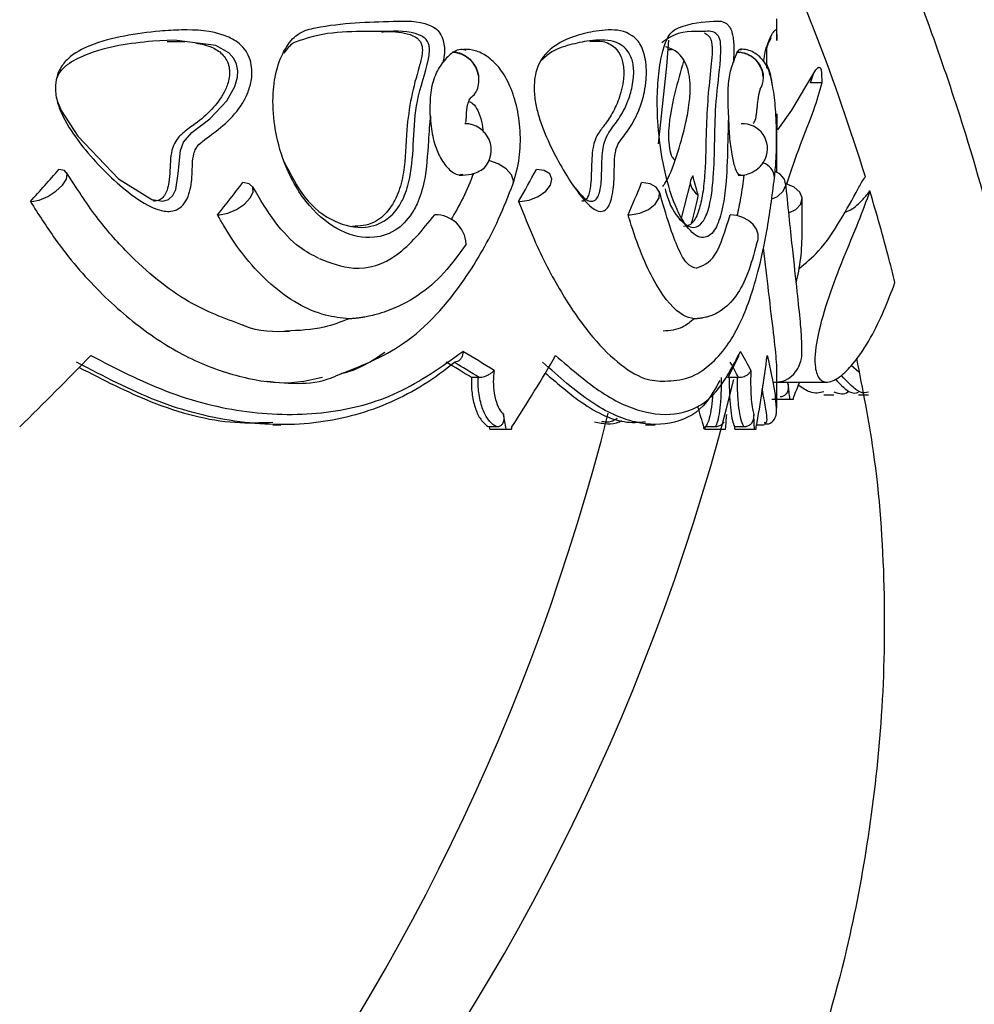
# Model space of a CAD drawing. Header units: millimetres. Extents: x 65 to 121, y 64 to 185.
# Tile 95 of 175: x 79.83 to 81.72, y 131.62 to 133.56. Entities that reach past the tile are written whole.
import ezdxf

# ---------------------------------------------------------------- set-up
doc = ezdxf.new("R2010")
doc.units = ezdxf.units.MM

msp = doc.modelspace()

# ---------------------------------------------------------------- linework, layer by layer
at = {"color": 7, "linetype": 'Continuous', "lineweight": 25}
for p, q in [((81.32689, 133.51754), (81.32689, 133.56038)), ((80.12565, 133.51598), (80.16012, 133.51569)), ((80.68922, 133.49504), (80.68839, 133.49451)), ((81.11276, 133.49981), (81.11957, 133.49981)), ((81.24862, 133.49504), (81.24832, 133.49451)), ((81.30792, 133.46966), (81.30779, 133.46991)), ((81.39303, 133.4345), (81.39945, 133.4522)), ((81.41593, 133.4345), (81.39303, 133.4345)), ((81.32689, 133.25808), (81.32689, 133.37308)), ((81.15644, 133.23683), (81.13751, 133.16481)), ((81.23065, 132.85282), (81.25295, 132.89711)), ((80.7386, 132.85369), (80.72511, 132.85369)), ((80.7386, 132.85369), (80.74044, 132.85365)), ((81.2495, 132.85369), (81.23324, 132.85369)), ((81.2495, 132.85369), (81.25167, 132.85365)), ((81.32689, 132.79349), (81.32689, 132.86171)), ((81.32689, 132.84466), (81.42557, 132.84466)), ((81.41972, 132.81994), (81.43942, 132.81994)), ((81.48793, 132.81994), (81.50779, 132.81994)), ((81.31684, 132.81117), (81.35285, 132.81117)), ((81.32396, 132.81263), (81.32599, 132.79349)), ((81.35285, 132.81117), (81.35985, 132.81117)), ((80.3339, 132.76081), (80.34966, 132.76081)), ((80.77619, 132.75641), (80.76063, 132.75641)), ((81.06795, 132.76081), (81.08717, 132.76081)), ((81.20544, 132.75641), (81.18576, 132.75641)), ((81.2222, 132.76518), (81.22292, 132.76593)), ((81.26286, 132.75641), (81.24411, 132.75641)), ((81.28713, 132.76081), (81.30187, 132.76081)), ((80.7614, 132.75204), (80.79349, 132.75204)), ((80.79349, 132.75204), (80.80434, 132.75204)), ((81.18541, 132.75204), (81.18347, 132.75204)), ((81.18541, 132.75204), (81.22598, 132.75204)), ((81.24433, 132.75204), (81.28299, 132.75204)), ((81.28299, 132.75204), (81.28615, 132.75204))]:
    msp.add_line(p, q, dxfattribs=at)
at = {"color": 1, "linetype": 'Continuous', "lineweight": 25}
for p, q in [((81.47373, 132.87806), (81.48859, 132.86471)), ((81.34725, 132.84466), (81.3495, 132.84012))]:
    msp.add_line(p, q, dxfattribs=at)
at = {"color": 7, "linetype": 'Continuous', "lineweight": 25, "flags": 128}
for points in [[(79.90915, 133.39727), (79.9162, 133.37976), (79.94905, 133.32897), (80.02947, 133.24538), (80.09501, 133.20436), (80.11704, 133.20125), (80.12787, 133.20459), (80.13643, 133.21223), (80.14237, 133.22408), (80.14735, 133.25603), (80.1516, 133.3011), (80.15766, 133.31736), (80.1741, 133.33644), (80.20955, 133.3637), (80.24315, 133.39862), (80.25895, 133.42704), (80.26395, 133.4456), (80.26457, 133.45809), (80.26225, 133.47093), (80.25683, 133.4823), (80.24686, 133.4935), (80.22132, 133.50767), (80.13896, 133.51846), (80.09708, 133.51647), (80.09708, 133.51647)], [(81.09382, 133.31421), (81.11001, 133.46719), (81.11422, 133.51842)], [(81.32893, 133.34173), (81.35673, 133.38036), (81.38422, 133.42714), (81.40406, 133.45978), (81.40647, 133.46256), (81.40862, 133.46432), (81.40959, 133.46478), (81.41049, 133.46494), (81.41132, 133.46479), (81.41208, 133.46431), (81.41285, 133.46337), (81.41353, 133.46198), (81.41413, 133.46012), (81.4152, 133.45374), (81.41593, 133.4345), (81.41593, 133.4345)], [(79.85772, 133.20053), (79.87311, 133.20349), (79.89012, 133.21067), (79.90625, 133.22102), (79.91911, 133.233), (79.9268, 133.24485), (79.92819, 133.25483), (79.92307, 133.26145), (79.91221, 133.26374)], [(80.82065, 133.20053), (80.83891, 133.20349), (80.8567, 133.21067), (80.87139, 133.22102), (80.88082, 133.233), (80.8836, 133.24485), (80.87932, 133.25483), (80.8686, 133.26145), (80.85303, 133.26374)], [(81.1616, 133.25104), (81.15865, 133.24675), (81.15691, 133.24209), (81.15643, 133.23716), (81.15722, 133.23211), (81.15925, 133.22706), (81.16249, 133.22214), (81.16684, 133.21747), (81.17219, 133.21318)], [(81.31675, 133.20512), (81.32817, 133.21067), (81.33966, 133.22102), (81.34453, 133.233), (81.34206, 133.24485), (81.33262, 133.25483), (81.32398, 133.25934)], [(80.22828, 133.17444), (80.24484, 133.17773), (80.26213, 133.18511), (80.27765, 133.19552), (80.28914, 133.20745), (80.29496, 133.21917), (80.29426, 133.22901), (80.28714, 133.23552), (80.27463, 133.23777)], [(81.03815, 133.17444), (81.0567, 133.17773), (81.07391, 133.18511), (81.08729, 133.19552), (81.09491, 133.20745), (81.09566, 133.21917), (81.08944, 133.22901), (81.07715, 133.23552), (81.06057, 133.23777)], [(81.35071, 133.17818), (81.36439, 133.18511), (81.37402, 133.19552), (81.37684, 133.20745), (81.37244, 133.21917), (81.36145, 133.22901), (81.34547, 133.23552), (81.34508, 133.23562)], [(81.28697, 133.11666), (81.29027, 133.126), (81.29025, 133.13599), (81.28691, 133.14596), (81.28049, 133.15523), (81.27141, 133.16318), (81.26029, 133.16927), (81.24789, 133.17309), (81.23503, 133.17438)]]:
    msp.add_lwpolyline(points, dxfattribs=at)
at = {"color": 1, "linetype": 'Continuous', "lineweight": 25, "flags": 128}
msp.add_lwpolyline([(80.80724, 133.23576), (80.80818, 133.24155), (80.80421, 133.25323), (80.79353, 133.26492), (80.77779, 133.27481), (80.76163, 133.28084)], dxfattribs=at)
at = {"color": 7, "linetype": 'Continuous', "lineweight": 25}
for centre, radius, start, end in [((80.68439, 133.4391), 0.05555, 8.14363, 85.86823), ((81.24863, 133.44263), 0.05188, 4.802, 90.3419), ((80.71211, 133.30185), 0.05202, 316.79218, 89.70515), ((81.25909, 133.30433), 0.04959, 337.28775, 92.60488), ((79.85584, 133.24063), 0.04014, 269.88577, 272.684), ((80.81823, 133.26657), 0.06609, 269.89988, 272.09223), ((80.2249, 133.22423), 0.04991, 269.90614, 273.88053), ((80.65439, 133.1143), 0.0601, 2.25521, 91.63195), ((81.03409, 133.2463), 0.07198, 269.89779, 273.23185), ((76.99001, 133.89468), 4.37867, 297.63882, 346.19047), ((76.74823, 133.85134), 4.37867, 298.83758, 345.88616)]:
    msp.add_arc(centre, radius, start, end, dxfattribs=at)
at = {"color": 1, "linetype": 'Continuous', "lineweight": 25}
msp.add_arc((81.28952, 133.24526), 0.03303, 3.42034, 71.86069, dxfattribs=at)
at = {"color": 7, "linetype": 'Continuous', "lineweight": 25}
for centre, major_axis, ratio, start_param, end_param in [((76.75189, 133.23211), (4.39126, 3.33215), 0.3851954, 5.1736561, 5.1905847), ((76.75189, 133.23211), (4.27631, 2.76004), 0.5891166, 5.4437435, 5.4606721), ((76.75189, 133.23211), (4.30805, -1.93047), 0.7338387, 0.543093, 0.5533127), ((76.75189, 133.20605), (4.34039, 3.20425), 0.4513537, 5.2526952, 5.2695898), ((76.75189, 133.20605), (4.27285, 2.46741), 0.6626557, 5.5579304, 5.574825), ((76.75189, 133.33104), (4.40675, 2.70016), 0.455272, 5.1797447, 5.2220482), ((76.75189, 133.08947), (4.57034, -0.89611), 0.2304837, 0.5437038, 0.5712607), ((76.75189, 133.33104), (4.42607, 1.80542), 0.6412888, 5.5450032, 5.5873067), ((76.75189, 133.08947), (4.57312, -0.46038), 0.285167, 0.178178, 0.2057349), ((76.75189, 133.33104), (4.5704, -0.27978), 0.7334752, 6.1947916, 6.2370951), ((76.75189, 133.06857), (4.53029, -0.8926), 0.2314203, 0.5486017, 0.5708186), ((76.74833, 133.07033), (4.55027, -0.89653), 0.2314203, 0.5479767, 0.5701253), ((76.75012, 133.07033), (4.55309, -0.46074), 0.2863938, 0.1823188, 0.2044675), ((76.99367, 134.90654), (-2.36126, 12.2175), 0.3207328, 4.4784563, 4.4808562), ((76.99367, 133.39017), (4.52839, 0.9109), 0.7150994, 5.8373151, 5.8460925), ((76.99367, 135.3895), (0.6587, 15.06698), 0.3004805, 4.5535684, 4.5538631), ((76.75189, 133.33104), (4.36315, -2.05402), 0.6020386, 0.4904489, 0.5021175), ((76.75189, 134.84741), (-3.04876, 12.21129), 0.2793409, 4.4707352, 4.4731351), ((76.75189, 134.84741), (0.20408, 12.24071), 0.3733807, 4.5465897, 4.5489896), ((76.75189, 134.84741), (-1.59626, 12.22815), 0.3506246, 4.4946261, 4.4970261), ((76.75189, 134.84741), (-3.0221, 12.10452), 0.2793409, 4.4692025, 4.4695686), ((76.75189, 135.33037), (1.52416, 15.06195), 0.2863938, 4.5694056, 4.5697003), ((76.75189, 135.33037), (-1.85719, 14.92766), 0.2771553, 4.5044328, 4.5047302), ((76.75189, 134.84741), (0.20229, 12.13369), 0.3733807, 4.545057, 4.5454231), ((76.75189, 134.84741), (-1.5823, 12.12124), 0.3506246, 4.4930935, 4.4934596), ((76.75189, 135.33037), (-0.19342, 15.06816), 0.3033488, 4.5365388, 4.5368335)]:
    msp.add_ellipse(centre, major_axis=major_axis, ratio=ratio, start_param=start_param, end_param=end_param, dxfattribs=at)
for points, knots in [([(81.60279, 131.12443), (81.62794, 131.18905), (81.68878, 131.34539), (81.76299, 131.6045), (81.82249, 131.89886), (81.8539, 132.19778), (81.85613, 132.49499), (81.82861, 132.785), (81.77589, 133.06471), (81.69158, 133.37245), (81.56764, 133.71489), (81.40303, 134.09664), (81.23908, 134.45751), (81.09782, 134.79565), (81.0076, 135.05363), (80.95671, 135.25711), (80.93268, 135.40111), (80.92332, 135.53909), (80.93231, 135.66846), (80.96157, 135.78441), (81.0126, 135.88025), (81.0812, 135.94881), (81.15979, 135.99148), (81.25189, 136.01442), (81.36569, 136.01326), (81.48634, 135.97839), (81.59131, 135.91999), (81.64345, 135.86333), (81.66567, 135.83918)], [0, 0, 0, 0, 0.0357041, 0.0863855, 0.1372444, 0.1878192, 0.2377743, 0.2866517, 0.3344975, 0.3818062, 0.4491496, 0.5215049, 0.5971564, 0.6551192, 0.7111926, 0.7373821, 0.7618632, 0.7850351, 0.8068491, 0.8269669, 0.8459628, 0.8646747, 0.8826438, 0.9014704, 0.9270564, 0.9562064, 0.9813377, 1, 1, 1, 1]), ([(81.4285, 127.84421), (81.47313, 127.90816), (81.59551, 128.0835), (81.74531, 128.39089), (81.88879, 128.75817), (82.002, 129.14168), (82.09639, 129.56497), (82.17412, 130.03162), (82.23712, 130.54313), (82.28583, 131.07364), (82.32444, 131.61423), (82.35535, 132.15024), (82.37749, 132.61443), (82.39289, 132.99332), (82.40256, 133.27484), (82.40971, 133.51959), (82.41112, 133.66897), (82.41174, 133.73456)], [0, 0, 0, 0, 0.0405971, 0.1113024, 0.173225, 0.2392201, 0.3106181, 0.3883159, 0.4730083, 0.5648055, 0.6507867, 0.7398868, 0.8291109, 0.8795201, 0.9265041, 0.9677273, 1, 1, 1, 1]), ([(81.94581, 133.73456), (81.94521, 133.67054), (81.94386, 133.52602), (81.93709, 133.29198), (81.92816, 133.02814), (81.91704, 132.74971), (81.90441, 132.46664), (81.88796, 132.13492), (81.86721, 131.76492), (81.84095, 131.36645), (81.80949, 130.96304), (81.77167, 130.56426), (81.72537, 130.17688), (81.67537, 129.84045), (81.6199, 129.53938), (81.57147, 129.31222), (81.53634, 129.18319), (81.52621, 129.14598)], [0, 0, 0, 0, 0.0415052, 0.093692, 0.1518016, 0.2126863, 0.2743932, 0.33556, 0.4281024, 0.5147795, 0.5946542, 0.6907328, 0.7748919, 0.8482452, 0.9121171, 0.9746536, 1, 1, 1, 1]), ([(81.53493, 127.73184), (81.57675, 127.7929), (81.67001, 127.9291), (81.79454, 128.15775), (81.93548, 128.46238), (82.06952, 128.83585), (82.18652, 129.27825), (82.2752, 129.73102), (82.34305, 130.19136), (82.38594, 130.57393), (82.41439, 130.87562), (82.43278, 131.09299), (82.44915, 131.30713), (82.46373, 131.5163), (82.47713, 131.72561), (82.49028, 131.94853), (82.50427, 132.20716), (82.51936, 132.51464), (82.53236, 132.81523), (82.54285, 133.08992), (82.55032, 133.31822), (82.55635, 133.53342), (82.55758, 133.67108), (82.55815, 133.73456)], [0, 0, 0, 0, 0.0376488, 0.0839662, 0.1303487, 0.2044741, 0.2787885, 0.3534231, 0.4283527, 0.5040261, 0.5394949, 0.5747497, 0.6093817, 0.6431954, 0.6759774, 0.710622, 0.7509781, 0.8009722, 0.85918, 0.8961482, 0.9335988, 0.9693784, 1, 1, 1, 1]), ([(81.50177, 133.24938), (81.47114, 133.34328), (81.42551, 133.48322), (81.36842, 133.61717), (81.34963, 133.66124)], [0, 0, 0, 0, 0.6710373, 1, 1, 1, 1]), ([(80.64401, 133.37083), (80.64268, 133.35389), (80.63927, 133.31031), (80.63613, 133.24815), (80.62223, 133.20384), (80.60525, 133.17088), (80.57788, 133.14109), (80.52829, 133.12438), (80.46708, 133.13735), (80.40364, 133.18681), (80.35772, 133.26297), (80.33585, 133.34386), (80.33225, 133.40999), (80.34081, 133.46523), (80.3591, 133.50748), (80.38638, 133.53589), (80.4606, 133.5529), (80.54672, 133.5548), (80.62328, 133.55734), (80.65347, 133.54269), (80.66283, 133.53364), (80.66897, 133.52089), (80.67175, 133.50758), (80.6721, 133.49136), (80.67016, 133.4808), (80.66899, 133.47448)], [0, 0, 0, 0, 0.0330522, 0.08502475, 0.11822764, 0.12956912, 0.17298542, 0.22826143, 0.30197446, 0.3764131, 0.45098471, 0.5022606, 0.54337899, 0.57652743, 0.60990506, 0.64019808, 0.67536727, 0.84598875, 0.93132507, 0.94568933, 0.96015807, 0.96937814, 0.97862914, 0.98719611, 1, 1, 1, 1]), ([(81.23171, 133.37083), (81.23119, 133.35389), (81.22987, 133.31031), (81.22866, 133.24815), (81.22319, 133.20384), (81.21639, 133.17088), (81.20522, 133.14109), (81.18406, 133.12438), (81.15644, 133.13735), (81.12621, 133.18681), (81.10337, 133.26297), (81.09227, 133.34386), (81.09043, 133.40999), (81.0948, 133.46523), (81.10403, 133.50748), (81.11761, 133.5359), (81.15378, 133.5529), (81.19279, 133.5548), (81.22375, 133.55734), (81.23534, 133.54269), (81.23888, 133.53364), (81.24118, 133.52089), (81.24222, 133.50758), (81.24234, 133.49136), (81.24162, 133.4808), (81.24119, 133.47448)], [0, 0, 0, 0, 0.0330521, 0.0850247, 0.1182272, 0.1295686, 0.1729856, 0.2282616, 0.3019745, 0.3764134, 0.4509849, 0.5022607, 0.5433791, 0.5765276, 0.6099055, 0.6401978, 0.6753672, 0.8459886, 0.9313252, 0.9456893, 0.9601584, 0.9693783, 0.9786292, 0.9871962, 1, 1, 1, 1]), ([(80.11106, 133.53644), (80.12532, 133.5373), (80.16896, 133.53995), (80.22235, 133.53661), (80.26435, 133.51619), (80.2808, 133.49832), (80.28944, 133.48041), (80.29298, 133.46058), (80.29178, 133.4383), (80.28396, 133.41076), (80.26382, 133.37662), (80.23228, 133.34556), (80.20218, 133.32545), (80.18309, 133.30872), (80.17461, 133.28581), (80.17554, 133.25419), (80.17139, 133.21998), (80.16041, 133.1965), (80.14751, 133.18474), (80.12913, 133.17936), (80.09054, 133.18704), (80.02927, 133.23161), (79.96636, 133.29548), (79.9246, 133.35584), (79.90847, 133.39457), (79.90383, 133.42159), (79.90683, 133.44551), (79.91532, 133.46591), (79.93676, 133.49088), (79.98071, 133.51252), (80.04212, 133.52843), (80.08776, 133.53373), (80.11106, 133.53644)], [0, 0, 0, 0, 0.0431554, 0.1319804, 0.1642992, 0.1810662, 0.1951833, 0.2093566, 0.2220212, 0.2400834, 0.2698017, 0.3156674, 0.3568955, 0.3736735, 0.3815952, 0.4091119, 0.4362738, 0.451175, 0.466224, 0.4811885, 0.507226, 0.5818158, 0.6810467, 0.7305631, 0.7510545, 0.7717552, 0.7856649, 0.7995836, 0.8188933, 0.8634735, 0.9303222, 1, 1, 1, 1]), ([(80.35606, 133.27897), (80.3688, 133.25378), (80.39587, 133.20027), (80.45459, 133.15736), (80.51111, 133.14464), (80.55647, 133.15999), (80.58075, 133.18676), (80.59533, 133.21574), (80.6074, 133.25598), (80.61108, 133.32234), (80.61544, 133.40573), (80.63622, 133.45643), (80.64254, 133.49309), (80.64242, 133.50311), (80.64122, 133.51023), (80.63801, 133.51782), (80.63155, 133.52415), (80.60447, 133.5375), (80.5299, 133.53337), (80.44521, 133.53894), (80.38385, 133.51641), (80.37417, 133.51286)], [0, 0, 0, 0, 0.0761486, 0.1616993, 0.2463705, 0.3086895, 0.3558828, 0.367937, 0.4032935, 0.4627474, 0.5237327, 0.5969811, 0.6087234, 0.6144959, 0.6201695, 0.6264501, 0.6390699, 0.6541412, 0.7547998, 0.9612804, 1, 1, 1, 1]), ([(80.54755, 133.53459), (80.55301, 133.53502), (80.56671, 133.53611), (80.5871, 133.53373), (80.60627, 133.52973), (80.61876, 133.52236), (80.62458, 133.51519), (80.62749, 133.50846), (80.62864, 133.49979), (80.62758, 133.48477), (80.6186, 133.45426), (80.60555, 133.40689), (80.59582, 133.33595), (80.59523, 133.26919), (80.5813, 133.21441), (80.56082, 133.17907), (80.53013, 133.15374), (80.50478, 133.15218), (80.49078, 133.15132)], [0, 0, 0, 0, 0.0447017, 0.11199472, 0.17940005, 0.21321774, 0.22689274, 0.24072058, 0.2528115, 0.26742315, 0.3100249, 0.41375274, 0.51667467, 0.64786675, 0.71997036, 0.79227328, 0.88535199, 1, 1, 1, 1]), ([(80.97076, 133.53644), (80.97884, 133.5373), (81.00357, 133.53995), (81.03278, 133.53661), (81.05515, 133.51619), (81.06381, 133.49832), (81.06834, 133.48041), (81.07018, 133.46058), (81.06956, 133.4383), (81.06547, 133.41076), (81.05488, 133.37662), (81.03806, 133.34556), (81.02168, 133.32545), (81.01117, 133.30872), (81.00647, 133.28581), (81.00699, 133.25419), (81.0047, 133.21998), (80.99859, 133.1965), (80.99137, 133.18474), (80.98103, 133.17936), (80.95912, 133.18704), (80.9236, 133.23161), (80.88605, 133.29548), (80.86063, 133.35584), (80.85074, 133.39458), (80.84789, 133.42159), (80.84973, 133.44551), (80.85494, 133.46591), (80.86805, 133.49088), (80.89465, 133.51252), (80.93115, 133.52843), (80.95737, 133.53373), (80.97076, 133.53644)], [0, 0, 0, 0, 0.043156, 0.1319809, 0.1642998, 0.1810669, 0.1951841, 0.2093573, 0.222022, 0.2400843, 0.2698022, 0.3156681, 0.3568959, 0.3736743, 0.381596, 0.4091126, 0.4362746, 0.4511756, 0.4662243, 0.4811891, 0.5072265, 0.5818166, 0.6810478, 0.730564, 0.7510549, 0.7717557, 0.7856653, 0.7995839, 0.8188932, 0.8634741, 0.9303228, 1, 1, 1, 1]), ([(81.10662, 133.22574), (81.10819, 133.21998), (81.11715, 133.18721), (81.13927, 133.15856), (81.16433, 133.14441), (81.18348, 133.16003), (81.19308, 133.18676), (81.19866, 133.21574), (81.20318, 133.25598), (81.20459, 133.32234), (81.2063, 133.40573), (81.2146, 133.45643), (81.21654, 133.49309), (81.21648, 133.50311), (81.21628, 133.51023), (81.21555, 133.51782), (81.21344, 133.52415), (81.20352, 133.5375), (81.1732, 133.53337), (81.13497, 133.53894), (81.10504, 133.51641), (81.10032, 133.51286)], [0, 0, 0, 0, 0.0193316, 0.1101443, 0.2000235, 0.2661749, 0.3162692, 0.329065, 0.3665958, 0.4297062, 0.4944419, 0.5721951, 0.5846597, 0.5907873, 0.5968096, 0.6034768, 0.6168725, 0.6328706, 0.7397197, 0.9588981, 1, 1, 1, 1]), ([(81.18445, 133.53276), (81.18718, 133.53144), (81.19142, 133.5294), (81.19591, 133.52235), (81.19812, 133.51519), (81.19922, 133.50846), (81.19965, 133.49979), (81.19925, 133.48477), (81.19586, 133.45426), (81.19083, 133.40689), (81.18702, 133.33595), (81.18679, 133.26919), (81.18127, 133.21441), (81.17299, 133.17907), (81.16028, 133.15374), (81.14916, 133.15218), (81.14303, 133.15132)], [0, 0, 0, 0, 0.0688721, 0.1072424, 0.12276, 0.1384505, 0.1521697, 0.1687491, 0.2170892, 0.3347891, 0.4515736, 0.6004362, 0.682252, 0.7642935, 0.8699079, 1, 1, 1, 1]), ([(81.30114, 133.47578), (81.30137, 133.47786), (81.30333, 133.49486), (81.30901, 133.51135), (81.31607, 133.52878), (81.31973, 133.53385), (81.3216, 133.53644)], [0, 0, 0, 0, 0.0330982, 0.2711071, 0.6279996, 1, 1, 1, 1]), ([(80.09708, 133.51647), (80.07479, 133.51419), (80.03026, 133.50963), (79.97342, 133.49412), (79.93728, 133.4771), (79.92031, 133.46305), (79.91207, 133.45479), (79.90843, 133.44555), (79.90737, 133.44289)], [0, 0, 0, 0, 0.3425069, 0.6841151, 0.8613026, 0.8916008, 0.9687347, 1, 1, 1, 1]), ([(80.18143, 133.5129), (80.19312, 133.51067), (80.21229, 133.507), (80.23296, 133.49318), (80.24327, 133.47905), (80.24784, 133.46653), (80.24888, 133.45189), (80.24598, 133.4342), (80.23521, 133.40838), (80.21289, 133.37949), (80.18471, 133.35621), (80.1602, 133.33917), (80.14434, 133.32436), (80.13512, 133.30616), (80.13049, 133.27713), (80.13112, 133.24833), (80.12598, 133.22372), (80.12043, 133.21189), (80.11223, 133.20416), (80.10408, 133.20075), (80.09884, 133.2016), (80.09729, 133.20186)], [0, 0, 0, 0, 0.1081557, 0.1774753, 0.206555, 0.2359137, 0.2619327, 0.2931207, 0.3438577, 0.4447765, 0.5613639, 0.639054, 0.6920444, 0.7286362, 0.7733721, 0.8683182, 0.9004085, 0.9268041, 0.9533075, 0.9861303, 1, 1, 1, 1]), ([(80.37417, 133.51286), (80.37385, 133.51265), (80.36696, 133.50814), (80.36104, 133.50038), (80.35539, 133.49297)], [0, 0, 0, 0, 0.0456488, 1, 1, 1, 1]), ([(80.95267, 133.51647), (80.93987, 133.51395), (80.91432, 133.50891), (80.8832, 133.49756), (80.86594, 133.48153), (80.86207, 133.47794)], [0, 0, 0, 0, 0.4374719, 0.8737974, 1, 1, 1, 1]), ([(80.92976, 133.22753), (80.93679, 133.21835), (80.9477, 133.2041), (80.96192, 133.19974), (80.97033, 133.20353), (80.97578, 133.2115), (80.98059, 133.22895), (80.98219, 133.26029), (80.9822, 133.29334), (80.98771, 133.32203), (80.99903, 133.34231), (81.01597, 133.36241), (81.0318, 133.39153), (81.04123, 133.42122), (81.04461, 133.44289), (81.04511, 133.45841), (81.04383, 133.47158), (81.04049, 133.4841), (81.03327, 133.49838), (81.01243, 133.51683), (80.98457, 133.51988), (80.96061, 133.51732), (80.95267, 133.51647)], [0, 0, 0, 0, 0.0794325, 0.1232641, 0.1450623, 0.1647778, 0.1847302, 0.2294091, 0.2914688, 0.3170804, 0.360244, 0.4429598, 0.5282403, 0.5794821, 0.606934, 0.6239972, 0.642168, 0.6614389, 0.6874505, 0.7445733, 0.9153683, 1, 1, 1, 1]), ([(80.95842, 133.51598), (80.96715, 133.51658), (80.98458, 133.51776), (81.00452, 133.50844), (81.01716, 133.49322), (81.0226, 133.47904), (81.025, 133.46653), (81.02555, 133.45189), (81.02402, 133.4342), (81.01835, 133.40838), (81.00649, 133.37949), (80.99128, 133.35621), (80.97786, 133.33917), (80.96909, 133.32436), (80.96397, 133.30616), (80.96139, 133.27713), (80.96174, 133.24833), (80.95887, 133.22372), (80.95576, 133.21189), (80.95116, 133.20416), (80.94658, 133.20075), (80.94361, 133.2016), (80.94272, 133.20186)], [0, 0, 0, 0, 0.11879452, 0.2368753, 0.29619186, 0.32107351, 0.3461958, 0.36845907, 0.3951451, 0.43856001, 0.52491245, 0.62467323, 0.6911501, 0.73649281, 0.767802, 0.80608165, 0.8873241, 0.91478293, 0.93736769, 0.9600472, 0.98813255, 1, 1, 1, 1]), ([(81.30691, 133.50139), (81.3082, 133.50532), (81.31191, 133.51663), (81.31641, 133.52341), (81.31525, 133.52235), (81.31502, 133.52214)], [0, 0, 0, 0, 0.3010501, 0.8665303, 1, 1, 1, 1]), ([(80.68839, 133.49451), (80.68172, 133.48899), (80.67493, 133.48336), (80.6691, 133.47464), (80.66899, 133.47448)], [0, 0, 0, 0, 0.9815236, 1, 1, 1, 1]), ([(80.71469, 133.49837), (80.71118, 133.49933), (80.70273, 133.50163), (80.69421, 133.49747), (80.68922, 133.49504)], [0, 0, 0, 0, 0.4145813, 1, 1, 1, 1]), ([(80.68922, 133.49504), (80.69206, 133.49485), (80.69978, 133.49436), (80.71243, 133.48911), (80.72524, 133.47855), (80.73479, 133.46436), (80.73843, 133.45316), (80.73931, 133.44738), (80.73938, 133.44697)], [0, 0, 0, 0, 0.1250105, 0.3395971, 0.5543009, 0.7690691, 0.983833, 1, 1, 1, 1]), ([(80.80727, 133.23582), (80.81198, 133.25214), (80.82112, 133.28377), (80.82253, 133.339), (80.81522, 133.38984), (80.80037, 133.43291), (80.78025, 133.46562), (80.75724, 133.48709), (80.73386, 133.49896), (80.71769, 133.50017), (80.71015, 133.50073)], [0, 0, 0, 0, 0.1582981, 0.3068533, 0.4468806, 0.5787735, 0.7007335, 0.8124894, 0.9126091, 1, 1, 1, 1]), ([(81.10234, 133.23037), (81.10374, 133.23222), (81.11412, 133.24596), (81.12961, 133.28872), (81.14545, 133.3421), (81.15364, 133.38614), (81.15612, 133.41216), (81.15646, 133.42934), (81.15528, 133.44416), (81.15267, 133.45842), (81.14459, 133.48068), (81.12973, 133.49774), (81.11482, 133.50288), (81.10736, 133.50545)], [0, 0, 0, 0, 0.03048747, 0.2264356, 0.4217724, 0.51383431, 0.54954117, 0.58562156, 0.61269656, 0.63966014, 0.68986275, 0.84467711, 1, 1, 1, 1]), ([(81.24832, 133.49451), (81.24588, 133.48899), (81.2434, 133.48337), (81.24123, 133.47464), (81.24119, 133.47448)], [0, 0, 0, 0, 0.9815359, 1, 1, 1, 1]), ([(81.25709, 133.49861), (81.25605, 133.49941), (81.25333, 133.50151), (81.25042, 133.49751), (81.24862, 133.49504)], [0, 0, 0, 0, 0.3794215, 1, 1, 1, 1]), ([(81.24862, 133.49504), (81.25184, 133.49485), (81.26058, 133.49436), (81.27442, 133.48911), (81.28782, 133.47855), (81.29709, 133.46436), (81.29995, 133.45316), (81.3003, 133.44738), (81.30033, 133.44697)], [0, 0, 0, 0, 0.1250145, 0.3395984, 0.5543022, 0.7690683, 0.9838382, 1, 1, 1, 1]), ([(81.32249, 133.24726), (81.32353, 133.25801), (81.32553, 133.27863), (81.3266, 133.31362), (81.32637, 133.34638), (81.32468, 133.38341), (81.32098, 133.41951), (81.31405, 133.4518), (81.30514, 133.47582), (81.2842, 133.49376), (81.26839, 133.49994), (81.25967, 133.50046), (81.25518, 133.50073)], [0, 0, 0, 0, 0.1149849, 0.2203778, 0.317249, 0.4058024, 0.55653, 0.6718535, 0.8091263, 0.8952872, 0.9460747, 1, 1, 1, 1]), ([(80.64401, 133.37083), (80.6439, 133.38413), (80.64367, 133.41073), (80.65116, 133.44763), (80.6631, 133.4656), (80.66899, 133.47448)], [0, 0, 0, 0, 0.336147, 0.6721245, 1, 1, 1, 1]), ([(81.1431, 133.4768), (81.1372, 133.45622), (81.12348, 133.4084), (81.11192, 133.35), (81.11436, 133.30727), (81.11842, 133.28998), (81.12416, 133.28381), (81.12594, 133.28189)], [0, 0, 0, 0, 0.3219076, 0.747931, 0.8665074, 0.9585572, 1, 1, 1, 1]), ([(81.23171, 133.37083), (81.23131, 133.38413), (81.23051, 133.41073), (81.23216, 133.44763), (81.2382, 133.4656), (81.24119, 133.47448)], [0, 0, 0, 0, 0.3361441, 0.6721181, 1, 1, 1, 1]), ([(81.31802, 133.43064), (81.31793, 133.43143), (81.31697, 133.44013), (81.31379, 133.45497), (81.30995, 133.46457), (81.30792, 133.46965)], [0, 0, 0, 0, 0.044682, 0.4937142, 1, 1, 1, 1]), ([(80.72447, 133.40644), (80.72564, 133.40711), (80.73082, 133.41009), (80.73667, 133.42), (80.74021, 133.43312), (80.73999, 133.44256), (80.73943, 133.44658), (80.73938, 133.44697)], [0, 0, 0, 0, 0.0954008, 0.4244502, 0.7540654, 0.9760314, 1, 1, 1, 1]), ([(81.29429, 133.42236), (81.29632, 133.42648), (81.29993, 133.43382), (81.30052, 133.44256), (81.30034, 133.44658), (81.30033, 133.44697)], [0, 0, 0, 0, 0.53503875, 0.95467803, 1, 1, 1, 1]), ([(81.41593, 133.4345), (81.41065, 133.41627), (81.39854, 133.37443), (81.37105, 133.30987), (81.35462, 133.26072), (81.34594, 133.23476)], [0, 0, 0, 0, 0.267106, 0.6129156, 1, 1, 1, 1]), ([(81.28032, 133.35471), (81.28113, 133.35538), (81.28286, 133.35683), (81.28465, 133.36096), (81.28604, 133.36681), (81.28715, 133.37442), (81.28813, 133.38339), (81.28916, 133.39317), (81.29037, 133.40299), (81.29175, 133.41186), (81.29331, 133.41903), (81.29426, 133.42132), (81.29475, 133.4225)], [0, 0, 0, 0, 0.068507, 0.1472523, 0.2310973, 0.3204231, 0.4162949, 0.5199369, 0.6297764, 0.7474127, 0.8711492, 1, 1, 1, 1]), ([(80.71323, 133.35616), (80.71374, 133.35699), (80.71458, 133.35836), (80.71493, 133.36202), (80.71504, 133.36608), (80.71519, 133.37102), (80.71548, 133.37676), (80.71612, 133.383), (80.71719, 133.38933), (80.71875, 133.39531), (80.72069, 133.40048), (80.72299, 133.40443), (80.72447, 133.40563), (80.72522, 133.40624)], [0, 0, 0, 0, 0.1124497, 0.1845629, 0.2607561, 0.3379807, 0.4205895, 0.5051707, 0.5963742, 0.6901014, 0.7891077, 0.8931914, 1, 1, 1, 1]), ([(80.71973, 133.3976), (80.72238, 133.39663), (80.72914, 133.39417), (80.73814, 133.38012), (80.74565, 133.36013), (80.74734, 133.34398), (80.74812, 133.33642)], [0, 0, 0, 0, 0.17820424, 0.4553779, 0.74496923, 1, 1, 1, 1]), ([(80.64401, 133.37083), (80.64408, 133.36871), (80.6446, 133.35278), (80.64889, 133.32343), (80.66142, 133.28839), (80.67912, 133.26397), (80.69592, 133.25195), (80.70584, 133.2536), (80.70876, 133.25409)], [0, 0, 0, 0, 0.0333836, 0.2513912, 0.4695438, 0.6883097, 0.9080039, 1, 1, 1, 1]), ([(81.23171, 133.37083), (81.23173, 133.36871), (81.23193, 133.35278), (81.23359, 133.32343), (81.23837, 133.28838), (81.24496, 133.26398), (81.25106, 133.25198), (81.25448, 133.2536), (81.25547, 133.25408)], [0, 0, 0, 0, 0.03345422, 0.25192193, 0.47053181, 0.68976207, 0.90991766, 1, 1, 1, 1]), ([(81.25045, 133.2526), (81.25482, 133.25252), (81.26386, 133.25234), (81.27858, 133.25732), (81.29094, 133.26594), (81.29979, 133.27594), (81.30318, 133.28216), (81.30491, 133.28534)], [0, 0, 0, 0, 0.2193939, 0.4533768, 0.7132995, 0.8537961, 1, 1, 1, 1]), ([(80.70115, 133.25271), (80.70926, 133.25271), (80.72154, 133.25271), (80.73816, 133.25867), (80.74609, 133.26373), (80.75011, 133.26629)], [0, 0, 0, 0, 0.4896027, 0.7411896, 1, 1, 1, 1]), ([(80.27417, 132.95704), (80.23863, 132.97014), (80.16178, 132.99844), (80.06346, 133.0793), (79.98346, 133.16986), (79.9462, 133.22788), (79.927, 133.25779)], [0, 0, 0, 0, 0.28764659, 0.62186453, 0.80504653, 1, 1, 1, 1]), ([(80.72927, 133.256), (80.72268, 133.23955), (80.70939, 133.20636), (80.69275, 133.17848), (80.68436, 133.16442)], [0, 0, 0, 0, 0.49572249, 1, 1, 1, 1]), ([(81.10587, 132.84664), (81.12179, 132.84748), (81.15471, 132.84924), (81.19802, 132.87861), (81.23097, 132.9173), (81.25348, 132.95711), (81.27262, 133.00278), (81.29119, 133.06378), (81.30883, 133.1443), (81.31774, 133.21146), (81.32249, 133.24723)], [0, 0, 0, 0, 0.1330193, 0.2750935, 0.390737, 0.4822329, 0.5828307, 0.7032473, 0.8419505, 1, 1, 1, 1]), ([(81.26213, 133.25307), (81.26007, 133.23759), (81.25618, 133.20836), (81.25084, 133.18379), (81.24832, 133.17223)], [0, 0, 0, 0, 0.5293487, 1, 1, 1, 1]), ([(81.3704, 133.0682), (81.38374, 133.0792), (81.41571, 133.10553), (81.4521, 133.16259), (81.48009, 133.21201), (81.4956, 133.24133), (81.50107, 133.24847), (81.50177, 133.24938)], [0, 0, 0, 0, 0.2381321, 0.5704341, 0.8798811, 0.9846985, 1, 1, 1, 1]), ([(80.42433, 133.08826), (80.41178, 133.0948), (80.38144, 133.1106), (80.33639, 133.15816), (80.30817, 133.20567), (80.29391, 133.22968)], [0, 0, 0, 0, 0.2587918, 0.6255958, 1, 1, 1, 1]), ([(80.4589, 132.85752), (80.50434, 132.87508), (80.59935, 132.91181), (80.69027, 133.01192), (80.74745, 133.10319), (80.77965, 133.16579), (80.79797, 133.21224), (80.80725, 133.23576)], [0, 0, 0, 0, 0.3077351, 0.6434747, 0.7599837, 0.8784916, 1, 1, 1, 1]), ([(81.31976, 132.84448), (81.32627, 132.8447), (81.33942, 132.84514), (81.36348, 132.85919), (81.37674, 132.88905), (81.37622, 132.9037), (81.3765, 132.92694), (81.37342, 132.96429), (81.36735, 133.024), (81.35726, 133.11223), (81.34898, 133.19342), (81.34453, 133.23704)], [0, 0, 0, 0, 0.0405719, 0.0819467, 0.1593912, 0.2334734, 0.3312656, 0.4570074, 0.6107211, 0.7908405, 1, 1, 1, 1]), ([(81.51032, 133.22147), (81.50289, 133.20101), (81.48638, 133.15547), (81.45674, 133.08718), (81.42834, 133.01256), (81.40779, 132.94348), (81.40008, 132.8918), (81.40435, 132.86384), (81.40943, 132.85229), (81.41758, 132.84533), (81.42841, 132.84393), (81.44111, 132.84829), (81.45931, 132.86081), (81.49735, 132.90251), (81.53176, 132.96648), (81.55289, 133.02255), (81.55986, 133.04106)], [0, 0, 0, 0, 0.0987148, 0.2196928, 0.3402687, 0.460985, 0.5455426, 0.568091, 0.5861468, 0.601871, 0.6183759, 0.6409354, 0.6695249, 0.727538, 0.9100491, 1, 1, 1, 1]), ([(81.46058, 133.17874), (81.46449, 133.18036), (81.4763, 133.18522), (81.4942, 133.20107), (81.50596, 133.21595), (81.51032, 133.22147)], [0, 0, 0, 0, 0.2375951, 0.71735, 1, 1, 1, 1]), ([(81.55986, 133.04106), (81.55613, 133.05601), (81.54098, 133.11665), (81.52349, 133.17643), (81.51032, 133.22147)], [0, 0, 0, 0, 0.246551, 1, 1, 1, 1]), ([(81.16699, 133.06927), (81.16131, 133.07118), (81.14987, 133.07504), (81.13257, 133.10587), (81.11526, 133.1521), (81.10219, 133.19686), (81.09554, 133.21963)], [0, 0, 0, 0, 0.24328046, 0.48993297, 0.74055098, 1, 1, 1, 1]), ([(81.15904, 133.15833), (81.16302, 133.1722), (81.1679, 133.18922), (81.17152, 133.20944), (81.17219, 133.21318)], [0, 0, 0, 0, 0.8145494, 1, 1, 1, 1]), ([(81.3654, 133.04036), (81.3687, 133.05552), (81.37809, 133.09852), (81.37735, 133.16387), (81.37688, 133.20619)], [0, 0, 0, 0, 0.3524442, 1, 1, 1, 1]), ([(79.85576, 133.20048), (79.8718, 133.17529), (79.91354, 133.10975), (79.99102, 133.01983), (80.08651, 132.93816), (80.18599, 132.8803), (80.28557, 132.84873), (80.36851, 132.83944), (80.41513, 132.85073), (80.43135, 132.85465)], [0, 0, 0, 0, 0.1029418, 0.2678675, 0.4312956, 0.5937234, 0.7544414, 0.914592, 1, 1, 1, 1]), ([(80.81812, 133.20048), (80.82808, 133.17529), (80.85402, 133.10974), (80.901, 133.01988), (80.95711, 132.93797), (81.01308, 132.88099), (81.06383, 132.84837), (81.09313, 132.84693), (81.10622, 132.84628)], [0, 0, 0, 0, 0.1164097, 0.302914, 0.4877244, 0.6714034, 0.85315, 1, 1, 1, 1]), ([(80.48397, 132.96939), (80.46845, 132.97113), (80.41661, 132.97694), (80.32743, 133.02908), (80.25863, 133.11292), (80.22859, 133.16747), (80.22482, 133.17432)], [0, 0, 0, 0, 0.1661098, 0.5546362, 0.9440275, 1, 1, 1, 1]), ([(80.42479, 133.08813), (80.44739, 133.07956), (80.4999, 133.05963), (80.58217, 133.08698), (80.62884, 133.14483), (80.65267, 133.17438)], [0, 0, 0, 0, 0.2699029, 0.6271782, 1, 1, 1, 1]), ([(81.16394, 132.96939), (81.15676, 132.97113), (81.13278, 132.97694), (81.08851, 133.02908), (81.05222, 133.11292), (81.036, 133.16747), (81.03396, 133.17432)], [0, 0, 0, 0, 0.1661094, 0.5546361, 0.9440254, 1, 1, 1, 1]), ([(81.16779, 133.06928), (81.18089, 133.07405), (81.20765, 133.08382), (81.22578, 133.14377), (81.23503, 133.17438)], [0, 0, 0, 0, 0.4893534, 1, 1, 1, 1]), ([(80.71444, 133.11666), (80.70038, 133.09682), (80.67226, 133.05712), (80.62018, 133.01301), (80.57437, 132.98921), (80.54004, 132.97853), (80.52463, 132.97482), (80.51335, 132.97264), (80.50432, 132.97122), (80.49713, 132.9703), (80.49132, 132.96974), (80.48753, 132.96949), (80.48525, 132.9694), (80.48426, 132.96939), (80.48397, 132.96939)], [0, 0, 0, 0, 0.2511944, 0.5024117, 0.7602517, 0.8351193, 0.8861815, 0.9212684, 0.9456385, 0.9691777, 0.9826849, 0.9912017, 0.9974373, 1, 1, 1, 1]), ([(81.28697, 133.11666), (81.28163, 133.09682), (81.27094, 133.05712), (81.24778, 133.01301), (81.22476, 132.98921), (81.20493, 132.97853), (81.19538, 132.97482), (81.18792, 132.97264), (81.18156, 132.97122), (81.17613, 132.9703), (81.17127, 132.96974), (81.16777, 132.96949), (81.16542, 132.9694), (81.16428, 132.96939), (81.16394, 132.96939)], [0, 0, 0, 0, 0.2511945, 0.5024132, 0.7602512, 0.8351196, 0.8861806, 0.9212675, 0.9456378, 0.9691786, 0.9826853, 0.9912024, 0.9974375, 1, 1, 1, 1]), ([(81.30003, 133.10955), (81.30353, 133.07952), (81.31117, 133.01396), (81.32029, 132.93905), (81.32622, 132.88423), (81.32632, 132.86826), (81.32636, 132.86171)], [0, 0, 0, 0, 0.2393795, 0.5226097, 0.8041068, 1, 1, 1, 1]), ([(80.48397, 132.96939), (80.46784, 132.96323), (80.42789, 132.94796), (80.38487, 132.94629), (80.35922, 132.94529)], [0, 0, 0, 0, 0.4036568, 1, 1, 1, 1]), ([(81.16394, 132.96939), (81.1565, 132.96324), (81.13783, 132.94781), (81.11622, 132.94614), (81.10322, 132.94514)], [0, 0, 0, 0, 0.3988679, 1, 1, 1, 1]), ([(80.3663, 132.94436), (80.33663, 132.94361), (80.30642, 132.94284), (80.27473, 132.9568), (80.27417, 132.95704)], [0, 0, 0, 0, 0.9823373, 1, 1, 1, 1]), ([(79.97493, 132.8971), (80.0242, 132.87179), (80.12792, 132.81852), (80.28559, 132.78001), (80.44007, 132.77881), (80.5847, 132.81685), (80.66665, 132.87547), (80.70823, 132.90521)], [0, 0, 0, 0, 0.18148373, 0.38204757, 0.58849945, 0.79125941, 1, 1, 1, 1]), ([(80.46807, 132.86194), (80.47015, 132.86233), (80.50114, 132.86818), (80.52859, 132.88642), (80.55421, 132.90343)], [0, 0, 0, 0, 0.0671133, 1, 1, 1, 1]), ([(80.70823, 132.90521), (80.70823, 132.90512), (80.70827, 132.90356), (80.708, 132.89966), (80.70626, 132.89393), (80.70268, 132.88869), (80.69793, 132.88502), (80.69424, 132.88434), (80.69239, 132.88401)], [0, 0, 0, 0, 0.0080216, 0.1500504, 0.3745571, 0.5868985, 0.7933407, 1, 1, 1, 1]), ([(80.89108, 132.8971), (80.92182, 132.87053), (80.98408, 132.81671), (81.06966, 132.77978), (81.14592, 132.77919), (81.21, 132.81723), (81.24029, 132.87595), (81.25539, 132.90521)], [0, 0, 0, 0, 0.1915979, 0.3881525, 0.5886134, 0.7949882, 1, 1, 1, 1]), ([(81.48376, 132.8916), (81.49579, 132.8307), (81.52506, 132.68259), (81.5416, 132.44598), (81.53698, 132.19155), (81.51017, 131.95293), (81.46309, 131.70112), (81.41213, 131.53421), (81.38293, 131.43859)], [0, 0, 0, 0, 0.12652189, 0.30770705, 0.47885611, 0.64108119, 0.79437787, 1, 1, 1, 1]), ([(80.69239, 132.88401), (80.69237, 132.88399), (80.65326, 132.85144), (80.56848, 132.79891), (80.4259, 132.75838), (80.2697, 132.76032), (80.10799, 132.79921), (79.99968, 132.85622), (79.94699, 132.88396)], [0, 0, 0, 0, 0.0001032, 0.2018344, 0.40353, 0.6059069, 0.8083, 1, 1, 1, 1]), ([(79.95168, 132.87377), (79.99919, 132.84939), (80.10292, 132.79618), (80.23298, 132.76198), (80.30928, 132.76483), (80.3339, 132.76575)], [0, 0, 0, 0, 0.3640405, 0.794826, 1, 1, 1, 1]), ([(81.21462, 132.84788), (81.20644, 132.83299), (81.18265, 132.78973), (81.1271, 132.76028), (81.05046, 132.75926), (80.96186, 132.79845), (80.89739, 132.85545), (80.86515, 132.88396)], [0, 0, 0, 0, 0.11689276, 0.33970558, 0.5625019, 0.78123271, 1, 1, 1, 1]), ([(80.32022, 132.8465), (80.36782, 132.84169), (80.41621, 132.83679), (80.45822, 132.85718), (80.4589, 132.85752)], [0, 0, 0, 0, 0.9836293, 1, 1, 1, 1]), ([(80.72511, 132.85369), (80.72501, 132.85076), (80.72459, 132.83789), (80.72658, 132.81485), (80.73366, 132.78819), (80.74456, 132.7678), (80.75431, 132.75902), (80.75979, 132.75676), (80.76063, 132.75641)], [0, 0, 0, 0, 0.0655212, 0.2878308, 0.5101054, 0.7334941, 0.9595285, 1, 1, 1, 1]), ([(80.77619, 132.75641), (80.7732, 132.75783), (80.76528, 132.76158), (80.75371, 132.77574), (80.74504, 132.79622), (80.7396, 132.82012), (80.73805, 132.8388), (80.73851, 132.8512), (80.7386, 132.85369)], [0, 0, 0, 0, 0.1365949, 0.3616999, 0.5873288, 0.7219946, 0.9442135, 1, 1, 1, 1]), ([(80.77002, 132.86751), (80.77, 132.86748), (80.76819, 132.86555), (80.76416, 132.86202), (80.75704, 132.85778), (80.75092, 132.85527), (80.7454, 132.8538), (80.7421, 132.8537), (80.74044, 132.85365)], [0, 0, 0, 0, 0.0052748, 0.3347311, 0.5617066, 0.7130339, 0.856344, 1, 1, 1, 1]), ([(80.77002, 132.86751), (80.76918, 132.86036), (80.76744, 132.84564), (80.7691, 132.82559), (80.77312, 132.80709), (80.77918, 132.79143), (80.7854, 132.78433), (80.78833, 132.78099)], [0, 0, 0, 0, 0.2111515, 0.4345271, 0.5700857, 0.797738, 1, 1, 1, 1]), ([(80.87029, 132.86313), (80.89202, 132.84428), (80.94726, 132.79636), (81.01521, 132.76275), (81.05439, 132.76549), (81.06796, 132.76644)], [0, 0, 0, 0, 0.2978178, 0.7569477, 1, 1, 1, 1]), ([(81.20544, 132.75641), (81.20646, 132.75783), (81.20918, 132.76158), (81.21303, 132.77574), (81.21585, 132.79622), (81.2176, 132.82012), (81.2181, 132.8388), (81.21795, 132.8512), (81.21792, 132.85369)], [0, 0, 0, 0, 0.1365945, 0.3616991, 0.5873231, 0.7219939, 0.9442129, 1, 1, 1, 1]), ([(81.23324, 132.85369), (81.23321, 132.85076), (81.23308, 132.83789), (81.23371, 132.81485), (81.23595, 132.78819), (81.23932, 132.7678), (81.24225, 132.75902), (81.24386, 132.75676), (81.24411, 132.75641)], [0, 0, 0, 0, 0.0655213, 0.2878335, 0.5101067, 0.7334952, 0.9595293, 1, 1, 1, 1]), ([(81.26286, 132.75641), (81.26181, 132.75783), (81.25904, 132.76158), (81.25494, 132.77574), (81.25183, 132.79622), (81.24986, 132.82012), (81.2493, 132.8388), (81.24946, 132.8512), (81.2495, 132.85369)], [0, 0, 0, 0, 0.1365924, 0.3617031, 0.5873247, 0.7219958, 0.9442136, 1, 1, 1, 1]), ([(81.27588, 132.86751), (81.27587, 132.86748), (81.2753, 132.86555), (81.27325, 132.86202), (81.26791, 132.85778), (81.26253, 132.85527), (81.25717, 132.8538), (81.2535, 132.8537), (81.25167, 132.85365)], [0, 0, 0, 0, 0.00526783, 0.33473148, 0.56170444, 0.71302385, 0.85633246, 1, 1, 1, 1]), ([(81.27588, 132.86751), (81.27561, 132.86036), (81.27507, 132.84564), (81.27559, 132.82559), (81.27684, 132.80709), (81.27871, 132.79143), (81.28058, 132.78433), (81.28146, 132.78099)], [0, 0, 0, 0, 0.2111505, 0.4345262, 0.5700813, 0.7977355, 1, 1, 1, 1]), ([(81.50779, 132.82492), (81.50256, 132.82368), (81.4892, 132.8205), (81.46752, 132.84381), (81.45433, 132.85799)], [0, 0, 0, 0, 0.3916566, 1, 1, 1, 1]), ([(81.3495, 132.84012), (81.34964, 132.83697), (81.34991, 132.83093), (81.34721, 132.82335), (81.34267, 132.81806), (81.33784, 132.81577), (81.33468, 132.81559), (81.3338, 132.81554)], [0, 0, 0, 0, 0.2666987, 0.5117953, 0.7155841, 0.920551, 1, 1, 1, 1]), ([(81.41971, 132.82558), (81.4111, 132.82338), (81.39681, 132.81972), (81.37706, 132.83348), (81.36921, 132.83895)], [0, 0, 0, 0, 0.602144, 1, 1, 1, 1]), ([(81.44263, 132.85027), (81.45324, 132.83929), (81.47185, 132.82001), (81.48309, 132.82342), (81.48792, 132.82488)], [0, 0, 0, 0, 0.5698141, 1, 1, 1, 1]), ([(81.20027, 132.82464), (81.20019, 132.82154), (81.19985, 132.80853), (81.19731, 132.78828), (81.19286, 132.76778), (81.18859, 132.75902), (81.18613, 132.75676), (81.18576, 132.75641)], [0, 0, 0, 0, 0.0888827, 0.3732493, 0.6590416, 0.9482195, 1, 1, 1, 1]), ([(81.43942, 132.82522), (81.44973, 132.8221), (81.46104, 132.81869), (81.46851, 132.82652), (81.46916, 132.8272)], [0, 0, 0, 0, 0.9124847, 1, 1, 1, 1]), ([(81.30183, 132.76261), (81.30606, 132.76237), (81.31643, 132.7618), (81.32532, 132.7762), (81.32618, 132.78496), (81.32677, 132.79271), (81.32551, 132.80143), (81.32506, 132.80452)], [0, 0, 0, 0, 0.1301608, 0.3190341, 0.5087272, 0.8259449, 1, 1, 1, 1]), ([(80.78833, 132.78099), (80.78869, 132.77784), (80.78938, 132.7718), (80.78755, 132.76422), (80.78391, 132.75892), (80.77977, 132.75664), (80.77697, 132.75646), (80.77619, 132.75641)], [0, 0, 0, 0, 0.2667005, 0.51179444, 0.71557598, 0.92055184, 1, 1, 1, 1]), ([(81.28146, 132.78099), (81.28139, 132.77784), (81.28124, 132.7718), (81.27781, 132.76422), (81.27256, 132.75892), (81.26721, 132.75664), (81.26381, 132.75646), (81.26286, 132.75641)], [0, 0, 0, 0, 0.2667075, 0.5118012, 0.7155816, 0.9205413, 1, 1, 1, 1]), ([(80.9676, 132.76609), (80.98481, 132.76308), (81.00433, 132.75966), (81.01991, 132.76789), (81.02176, 132.76887)], [0, 0, 0, 0, 0.8811277, 1, 1, 1, 1]), ([(81.01255, 132.77324), (81.00862, 132.77061), (80.99962, 132.76459), (80.98806, 132.7659), (80.98155, 132.76664)], [0, 0, 0, 0, 0.4373138, 1, 1, 1, 1]), ([(81.22216, 132.7652), (81.22195, 132.76483), (81.2205, 132.76233), (81.21582, 132.759), (81.21004, 132.75663), (81.20644, 132.75646), (81.20544, 132.75641)], [0, 0, 0, 0, 0.0664934, 0.4561774, 0.8480771, 1, 1, 1, 1])]:
    msp.add_open_spline(points, degree=3, knots=knots, dxfattribs=at)
at = {"color": 1, "linetype": 'Continuous', "lineweight": 25}
for points, knots in [([(81.3216, 133.53644), (81.32252, 133.53717), (81.32535, 133.53942), (81.32686, 133.54008), (81.32684, 133.52095), (81.32684, 133.51754)], [0, 0, 0, 0, 0.2853778, 0.8727572, 1, 1, 1, 1]), ([(81.30731, 133.46314), (81.30731, 133.4658), (81.30731, 133.47311), (81.30727, 133.48399), (81.30724, 133.49552), (81.30714, 133.49959), (81.30709, 133.5019)], [0, 0, 0, 0, 0.1222643, 0.3360506, 0.6245754, 1, 1, 1, 1]), ([(81.32682, 133.37308), (81.32684, 133.36356), (81.32687, 133.34739), (81.32645, 133.33575), (81.32627, 133.33096)], [0, 0, 0, 0, 0.5893822, 1, 1, 1, 1]), ([(81.30798, 132.8971), (81.31402, 132.87006), (81.3225, 132.8321), (81.32364, 132.81697), (81.32396, 132.81263)], [0, 0, 0, 0, 0.7124102, 1, 1, 1, 1]), ([(81.30187, 132.76579), (81.30377, 132.76506), (81.30946, 132.76288), (81.30703, 132.78715), (81.29953, 132.82333), (81.29787, 132.83138)], [0, 0, 0, 0, 0.2804528, 0.8400151, 1, 1, 1, 1])]:
    msp.add_open_spline(points, degree=3, knots=knots, dxfattribs=at)

doc.saveas('drawing.dxf')
